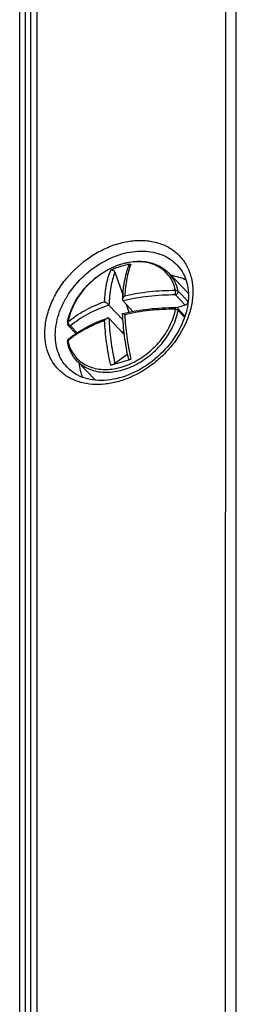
# Model space of a CAD drawing. Header units: millimetres. Extents: x 0 to 841, y 0 to 594.
# Tile 44 of 61: x 726 to 733, y 230 to 261. Entities that reach past the tile are written whole.
import ezdxf

# ---------------------------------------------------------------- set-up
doc = ezdxf.new("R2010")
doc.units = ezdxf.units.MM
doc.header["$LTSCALE"] = 46.255
doc.layers.get('0').update_dxf_attribs({"linetype": 'CONTINUOUS'})
doc.layers.add('DRAFTS', color=7, linetype='CONTINUOUS')
doc.layers.add('ROUNDS', color=7, linetype='CONTINUOUS')

msp = doc.modelspace()

# ---------------------------------------------------------------- linework, layer by layer
at = {"color": 7, "linetype": 'CONTINUOUS'}
for p, q in [((729.1494, 252.6918), (729.4059, 251.9642)), ((730.8561, 252.6608), (731.4421, 252.0422)), ((729.7179, 251.4602), (729.4059, 251.7896)), ((729.504, 251.686), (729.593, 251.4336)), ((729.4085, 251.1901), (728.9637, 251.6597)), ((731.362, 251.655), (731.0874, 251.5744)), ((731.1285, 251.5485), (731.3556, 251.3087)), ((729.4529, 250.7279), (728.9636, 251.2444)), ((727.6799, 251.0221), (727.9248, 250.7636)), ((729.4429, 250.8038), (729.3689, 250.8166)), ((727.9523, 249.9098), (728.5362, 249.2935)), ((729.5525, 250.1126), (729.1491, 249.8204))]:
    msp.add_line(p, q, dxfattribs=at)
at = {"color": 9, "linetype": 'CONTINUOUS'}
for p, q in [((731.362, 251.655), (731.0559, 251.9781)), ((731.4489, 251.7789), (731.1429, 252.102)), ((731.1428, 251.49), (731.3447, 251.2769)), ((727.7525, 251.0078), (727.9602, 250.7886))]:
    msp.add_line(p, q, dxfattribs=at)
at = {"color": 7, "linetype": 'CONTINUOUS'}
for centre, radius, start, end in [((730.2485, 249.7476), 3.2554, 100.53424, 112.2025), ((730.6097, 251.2536), 1.1467, 41.54711, 43.45065), ((730.1478, 251.5033), 1.33, 10.71319, 11.96161), ((731.0559, 251.4797), 0.1, 43.4469, 89.48417), ((727.7525, 251.0909), 0.1, 169.28304, 223.45848), ((729.4856, 250.764), 1.8636, 168.63339, 169.31796), ((727.7528, 250.5095), 0.1003, 176.37074, 191.94235), ((727.753, 250.5094), 0.1005, 161.26821, 176.30562), ((722.6316, 272.6819), 23.7882, 285.57328, 287.001), ((721.9801, 274.8309), 26.0337, 286.98938, 287.14141)]:
    msp.add_arc(centre, radius, start, end, dxfattribs=at)
at = {"color": 9, "linetype": 'CONTINUOUS'}
for centre, radius, start, end in [((730.6583, 251.2997), 1.0797, 41.45097, 43.44901), ((729.4217, 248.4534), 2.7191, 129.13776, 130.12508), ((727.7193, 250.5488), 0.0486, 130.12859, 141.38941)]:
    msp.add_arc(centre, radius, start, end, dxfattribs=at)
at = {"color": 7, "linetype": 'CONTINUOUS'}
for points, knots in [([(727.6585, 251.1313), (727.7302, 251.4877), (727.9984, 252.0061), (728.5297, 252.5325), (729.0078, 252.8384), (729.5203, 253.0196), (730.0299, 253.0602), (730.4261, 252.9644), (730.6919, 252.8125), (730.8053, 252.7144), (730.8561, 252.6608)], [0, 0, 0, 0, 0.2599171, 0.3973736, 0.5329048, 0.6620871, 0.7822691, 0.8936288, 0.9471792, 1, 1, 1, 1]), ([(729.5921, 252.8971), (729.5973, 252.9098), (729.6137, 252.9334), (729.6399, 252.9457), (729.6534, 252.9482)], [0, 0, 0, 0, 0.5014876, 1, 1, 1, 1]), ([(729.0184, 252.7617), (729.0305, 252.7666), (729.0581, 252.7705), (729.1111, 252.7536), (729.1402, 252.7179), (729.1494, 252.6918)], [0, 0, 0, 0, 0.2409495, 0.4913291, 1, 1, 1, 1]), ([(729.3947, 251.827), (729.4024, 252.0235), (729.4368, 252.3869), (729.5294, 252.742), (729.5921, 252.8971)], [0, 0, 0, 0, 0.5404553, 1, 1, 1, 1]), ([(728.9637, 251.6597), (728.9536, 251.6703), (728.9302, 251.691), (728.8842, 251.7274), (728.8481, 251.7528), (728.8246, 251.7669)], [0, 0, 0, 0, 0.2492641, 0.5318364, 1, 1, 1, 1]), ([(729.4059, 251.7896), (729.4038, 251.7917), (729.3961, 251.8027), (729.3943, 251.8167), (729.3947, 251.827)], [0, 0, 0, 0, 0.2274709, 1, 1, 1, 1]), ([(729.3947, 251.827), (729.3956, 251.8504), (729.4137, 251.8971), (729.4425, 251.9358), (729.4596, 251.9534)], [0, 0, 0, 0, 0.4883755, 1, 1, 1, 1]), ([(731.4489, 251.7789), (731.4542, 251.7541), (731.4352, 251.6969), (731.389, 251.663), (731.362, 251.655)], [0, 0, 0, 0, 0.4745292, 1, 1, 1, 1]), ([(729.5847, 249.9425), (729.5314, 250.1883), (729.4465, 250.6685), (729.403, 251.1545), (729.3946, 251.39)], [0, 0, 0, 0, 0.5162352, 1, 1, 1, 1]), ([(729.3959, 251.3918), (729.663, 251.4576), (730.2146, 251.554), (730.7736, 251.5823), (731.0568, 251.5797)], [0, 0, 0, 0, 0.4927299, 1, 1, 1, 1]), ([(729.3959, 251.3918), (729.3978, 251.3922), (729.4032, 251.3904), (729.408, 251.3883), (729.411, 251.3868)], [0, 0, 0, 0, 0.3654273, 1, 1, 1, 1]), ([(729.411, 251.3868), (729.4144, 251.3852), (729.4311, 251.3761), (729.447, 251.3656), (729.4595, 251.3571)], [0, 0, 0, 0, 0.2002051, 1, 1, 1, 1]), ([(727.688, 250.5859), (727.8574, 250.7287), (728.2516, 250.987), (728.6837, 251.1707), (728.9163, 251.2508)], [0, 0, 0, 0, 0.4737698, 1, 1, 1, 1]), ([(728.9163, 251.2508), (728.8978, 251.2444), (728.8632, 251.2199), (728.8366, 251.1884), (728.8245, 251.1706)], [0, 0, 0, 0, 0.4772217, 1, 1, 1, 1]), ([(728.9636, 251.2444), (728.9583, 251.25), (728.9416, 251.2574), (728.9247, 251.2537), (728.9163, 251.2508)], [0, 0, 0, 0, 0.467364, 1, 1, 1, 1]), ([(727.9523, 249.9098), (727.878, 249.9882), (727.75, 250.1702), (727.6777, 250.3801), (727.6546, 250.4887)], [0, 0, 0, 0, 0.4929068, 1, 1, 1, 1]), ([(729.1491, 249.8204), (729.1426, 249.8157), (729.1249, 249.8064), (729.0817, 249.7873), (729.0445, 249.7744), (729.0181, 249.767)], [0, 0, 0, 0, 0.1697127, 0.419395, 1, 1, 1, 1]), ([(729.6531, 249.9536), (729.644, 249.9508), (729.6281, 249.9461), (729.6061, 249.9415), (729.594, 249.9396), (729.5852, 249.9406), (729.5847, 249.9425)], [0, 0, 0, 0, 0.4027283, 0.7178835, 0.9175832, 1, 1, 1, 1])]:
    msp.add_open_spline(points, degree=3, knots=knots, dxfattribs=at)
at = {"color": 9, "linetype": 'CONTINUOUS'}
for points, knots in [([(731.0576, 252.1241), (731.0397, 252.2085), (730.9875, 252.3716), (730.8576, 252.5905), (730.6817, 252.7711), (730.4658, 252.9071), (730.2172, 252.9946), (729.944, 253.0315), (729.6545, 253.0173), (729.2504, 252.93), (728.7553, 252.6979), (728.2445, 252.2717), (727.859, 251.7394), (727.7077, 251.3319), (727.6694, 251.1289)], [0, 0, 0, 0, 0.0547439, 0.1076937, 0.1600623, 0.2131653, 0.2681848, 0.3259726, 0.386962, 0.4511708, 0.5872767, 0.7290536, 0.8689444, 1, 1, 1, 1]), ([(729.6534, 252.9482), (729.5948, 252.8045), (729.506, 252.4748), (729.4695, 252.137), (729.4596, 251.9534)], [0, 0, 0, 0, 0.4577141, 1, 1, 1, 1]), ([(728.8246, 251.7669), (728.8345, 251.9505), (728.871, 252.2883), (728.9598, 252.618), (729.0184, 252.7617)], [0, 0, 0, 0, 0.5422857, 1, 1, 1, 1]), ([(729.1494, 252.6918), (729.0904, 252.5429), (729.0032, 252.2003), (728.9708, 251.8501), (728.9637, 251.6597)], [0, 0, 0, 0, 0.4566564, 1, 1, 1, 1]), ([(731.1429, 252.102), (731.1206, 252.2072), (731.051, 252.4098), (730.9275, 252.5854), (730.8561, 252.6608)], [0, 0, 0, 0, 0.5087985, 1, 1, 1, 1]), ([(731.0559, 251.9781), (730.7744, 251.9806), (730.2189, 251.9523), (729.6709, 251.8556), (729.4059, 251.7896)], [0, 0, 0, 0, 0.5076419, 1, 1, 1, 1]), ([(729.4596, 251.9534), (729.7174, 252.0133), (730.2483, 252.1009), (730.7856, 252.1265), (731.0576, 252.1241)], [0, 0, 0, 0, 0.4932455, 1, 1, 1, 1]), ([(731.0559, 251.9781), (731.0562, 251.9879), (731.0572, 252.0366), (731.0576, 252.0852), (731.0576, 252.1241)], [0, 0, 0, 0, 0.2022514, 1, 1, 1, 1]), ([(731.0559, 251.9781), (731.083, 251.986), (731.1292, 252.0199), (731.1482, 252.0771), (731.1429, 252.102)], [0, 0, 0, 0, 0.525466, 1, 1, 1, 1]), ([(731.0576, 252.1241), (731.0661, 252.1251), (731.0956, 252.1262), (731.1283, 252.1174), (731.1429, 252.102)], [0, 0, 0, 0, 0.2883423, 1, 1, 1, 1]), ([(727.6694, 251.1289), (727.8292, 251.2636), (728.2, 251.5094), (728.6058, 251.6879), (728.8246, 251.7669)], [0, 0, 0, 0, 0.4731715, 1, 1, 1, 1]), ([(728.9637, 251.6597), (728.7335, 251.5811), (728.3074, 251.4015), (727.9186, 251.1478), (727.7525, 251.0078)], [0, 0, 0, 0, 0.5281321, 1, 1, 1, 1]), ([(727.9523, 249.9098), (728.0018, 249.8576), (728.1127, 249.762), (728.3745, 249.6139), (728.7685, 249.5223), (729.2781, 249.5677), (729.7936, 249.7551), (730.2753, 250.0689), (730.8078, 250.6048), (731.075, 251.1303), (731.1428, 251.49)], [0, 0, 0, 0, 0.0512896, 0.1034916, 0.2131829, 0.3331986, 0.4633085, 0.6002795, 0.7391595, 1, 1, 1, 1]), ([(731.0575, 251.5277), (730.7856, 251.5302), (730.2483, 251.5046), (729.7174, 251.417), (729.4595, 251.3571)], [0, 0, 0, 0, 0.5067546, 1, 1, 1, 1]), ([(729.4595, 251.3571), (729.4706, 251.1282), (729.5167, 250.6571), (729.6009, 250.1915), (729.6531, 249.9536)], [0, 0, 0, 0, 0.4847301, 1, 1, 1, 1]), ([(730.7762, 250.8163), (730.8108, 250.8729), (730.9352, 251.0964), (731.0224, 251.3416), (731.0575, 251.5277)], [0, 0, 0, 0, 0.2595861, 1, 1, 1, 1]), ([(731.0575, 251.5277), (731.0575, 251.5349), (731.0575, 251.545), (731.0574, 251.5577), (731.0574, 251.5653), (731.0572, 251.5711), (731.0573, 251.5758), (731.0568, 251.5778), (731.0571, 251.5797), (731.0568, 251.5797)], [0, 0, 0, 0, 0.4127462, 0.585423, 0.7308936, 0.8468089, 0.9310835, 0.9824466, 1, 1, 1, 1]), ([(731.0575, 251.5277), (731.0745, 251.5251), (731.1051, 251.5167), (731.133, 251.5003), (731.1428, 251.49)], [0, 0, 0, 0, 0.547927, 1, 1, 1, 1]), ([(731.1285, 251.5485), (731.1352, 251.5414), (731.1452, 251.522), (731.1448, 251.5006), (731.1428, 251.49)], [0, 0, 0, 0, 0.474356, 1, 1, 1, 1]), ([(727.6694, 251.1289), (727.6674, 251.1277), (727.6606, 251.1229), (727.6554, 251.1153), (727.6543, 251.1095)], [0, 0, 0, 0, 0.2843627, 1, 1, 1, 1]), ([(727.6694, 251.1289), (727.6671, 251.1042), (727.6862, 251.0519), (727.7278, 251.0169), (727.7525, 251.0078)], [0, 0, 0, 0, 0.4851717, 1, 1, 1, 1]), ([(728.8245, 251.1706), (728.614, 251.0945), (728.2221, 250.9233), (727.8622, 250.6901), (727.7055, 250.5625)], [0, 0, 0, 0, 0.5255541, 1, 1, 1, 1]), ([(729.0181, 249.767), (728.966, 250.005), (728.8817, 250.4706), (728.8356, 250.9417), (728.8245, 251.1706)], [0, 0, 0, 0, 0.5152697, 1, 1, 1, 1]), ([(728.9636, 251.2444), (728.9717, 251.013), (729.0139, 250.5349), (729.0969, 250.0624), (729.1491, 249.8204)], [0, 0, 0, 0, 0.4832722, 1, 1, 1, 1]), ([(727.6694, 250.5326), (727.6846, 250.4608), (727.7268, 250.3217), (727.827, 250.1306), (727.9609, 249.9654), (728.1255, 249.83), (728.3168, 249.7275), (728.6071, 249.6356), (729.0176, 249.6173), (729.5215, 249.7401), (730.0098, 249.9932), (730.4438, 250.3554), (730.6783, 250.6558), (730.7762, 250.8163)], [0, 0, 0, 0, 0.0555164, 0.1093625, 0.1623665, 0.2154854, 0.2696512, 0.3256615, 0.4448811, 0.5750966, 0.7141888, 0.8576658, 1, 1, 1, 1]), ([(727.7525, 251.0078), (727.7394, 251.004), (727.7128, 251.0011), (727.6882, 251.0134), (727.6799, 251.0221)], [0, 0, 0, 0, 0.5336416, 1, 1, 1, 1]), ([(727.6694, 250.5326), (727.6637, 250.5262), (727.6547, 250.5126), (727.6531, 250.4959), (727.6546, 250.4887)], [0, 0, 0, 0, 0.5364678, 1, 1, 1, 1]), ([(727.6814, 250.5791), (727.679, 250.5761), (727.6703, 250.5623), (727.6683, 250.545), (727.6694, 250.5326)], [0, 0, 0, 0, 0.2331134, 1, 1, 1, 1])]:
    msp.add_open_spline(points, degree=3, knots=knots, dxfattribs=at)
at = {"color": 7, "linetype": 'CONTINUOUS'}
for points in [[(729.3946, 251.39), (729.3946, 251.3908), (729.3952, 251.3916), (729.3959, 251.3918)], [(727.6578, 250.5416), (727.6635, 250.5586), (727.6744, 250.5744), (727.688, 250.5859)]]:
    msp.add_open_spline(points, degree=3, dxfattribs=at)
at = {"layer": 'DRAFTS', "color": 7, "linetype": 'CONTINUOUS'}
for points, knots in [([(731.3942, 252.4407), (731.3226, 252.4776), (731.1697, 252.5396), (731.0088, 252.5753), (730.9262, 252.5873)], [0, 0, 0, 0, 0.4909379, 1, 1, 1, 1]), ([(728.0219, 249.8358), (728.029, 249.7568), (728.0542, 249.6021), (728.1033, 249.4531), (728.1334, 249.3826)], [0, 0, 0, 0, 0.5086962, 1, 1, 1, 1])]:
    msp.add_open_spline(points, degree=3, knots=knots, dxfattribs=at)
at = {"layer": 'ROUNDS', "color": 9, "linetype": 'CONTINUOUS'}
for p, q in [((732.6333, 202.2507), (732.6455, 322.5042)), ((732.9618, 202.1966), (732.9741, 322.4501)), ((726.1512, 200.6228), (726.1634, 320.8338)), ((726.3273, 200.6222), (726.3395, 320.8331)), ((726.4993, 320.8057), (726.4871, 200.5813)), ((726.7023, 320.8206), (726.6901, 200.5783))]:
    msp.add_line(p, q, dxfattribs=at)
at = {"layer": 'ROUNDS', "color": 7, "linetype": 'CONTINUOUS'}
for points in [[(731.158, 252.866), (731.1742, 252.8466), (731.221, 252.7854), (731.2639, 252.7213), (731.3027, 252.6543), (731.3375, 252.5847), (731.3681, 252.5127), (731.3946, 252.4384), (731.4169, 252.3622), (731.435, 252.284), (731.4491, 252.2041), (731.459, 252.1226), (731.4648, 252.0396), (731.4666, 251.961)], [(731.4666, 251.961), (731.4647, 251.8787), (731.4585, 251.7889), (731.4478, 251.698), (731.4329, 251.6063), (731.4136, 251.514), (731.39, 251.4211), (731.3622, 251.3279), (731.3302, 251.2346), (731.294, 251.1414), (731.2537, 251.0484), (731.2094, 250.9559), (731.1612, 250.8641), (731.1091, 250.7732), (731.0533, 250.6834), (730.9938, 250.5948), (730.9309, 250.5078), (730.8646, 250.4224), (730.795, 250.3389), (730.7223, 250.2575), (730.6468, 250.1784), (730.5684, 250.1017), (730.4875, 250.0276), (730.4042, 249.9563), (730.3187, 249.8879), (730.2312, 249.8226), (730.1419, 249.7605), (730.0509, 249.7019), (729.9586, 249.6466), (729.865, 249.5951), (729.7705, 249.5472), (729.6752, 249.5031), (729.5793, 249.4629), (729.4832, 249.4267), (729.3868, 249.3945), (729.2906, 249.3664), (729.1946, 249.3424), (729.0991, 249.3226), (729.0043, 249.307), (728.9104, 249.2956), (728.8174, 249.2884), (728.7258, 249.2855), (728.6355, 249.2868), (728.5467, 249.2923), (728.4597, 249.3021), (728.3746, 249.3161), (728.2914, 249.3343), (728.2105, 249.3568), (728.1318, 249.3835), (728.0555, 249.4145), (727.982, 249.4497), (727.9113, 249.4891), (727.8437, 249.5327), (727.7794, 249.5803), (727.7184, 249.632), (727.6976, 249.6514)]]:
    msp.add_lwpolyline(points, dxfattribs=at)
at = {"layer": 'ROUNDS', "color": 9, "linetype": 'CONTINUOUS'}
for points, knots in [([(726.9423, 250.7683), (726.9423, 250.9144), (726.975, 251.2159), (727.1101, 251.6611), (727.3269, 252.0968), (727.7149, 252.645), (728.2237, 253.1058), (728.8072, 253.4371), (729.2614, 253.6089), (729.717, 253.6981), (730.1574, 253.7006), (730.566, 253.6154), (730.9267, 253.4439), (731.2236, 253.1919), (731.4432, 252.87), (731.5762, 252.493), (731.6038, 252.223), (731.6038, 252.0853)], [0, 0, 0, 0, 0.0611318, 0.1258409, 0.193671, 0.263779, 0.4059455, 0.4759524, 0.5436324, 0.6081679, 0.6691339, 0.7266197, 0.7813066, 0.8344353, 0.8875974, 0.9423778, 1, 1, 1, 1]), ([(727.2727, 250.7134), (727.2727, 250.9333), (727.334, 251.2726), (727.5077, 251.6986), (727.7513, 252.1253), (728.1598, 252.6043), (728.6685, 252.9758), (729.1136, 253.188), (729.5542, 253.3313), (730.0037, 253.3805), (730.4251, 253.3169), (730.7083, 253.2179), (730.9576, 253.0686), (731.097, 252.9374), (731.158, 252.866)], [0, 0, 0, 0, 0.1211236, 0.1859799, 0.2530573, 0.3910221, 0.5292505, 0.5966425, 0.6619134, 0.7840505, 0.8410516, 0.8955635, 0.9482402, 1, 1, 1, 1]), ([(731.6038, 252.0853), (731.6038, 251.9427), (731.5727, 251.6489), (731.4887, 251.3662), (731.4344, 251.2257)], [0, 0, 0, 0, 0.4861229, 1, 1, 1, 1]), ([(731.4344, 251.2257), (731.3308, 250.9577), (731.1103, 250.5726), (730.7262, 250.1282), (730.2838, 249.7311), (729.7758, 249.4246), (729.2355, 249.2366), (728.8358, 249.1615), (728.448, 249.153), (728.0835, 249.2121), (727.7529, 249.3378), (727.4671, 249.5272), (727.2355, 249.7746), (727.0661, 250.0719), (726.9637, 250.4088), (726.9423, 250.6469), (726.9423, 250.7683)], [0, 0, 0, 0, 0.1370167, 0.2081124, 0.2796347, 0.4198794, 0.4871991, 0.5516855, 0.6130163, 0.6712203, 0.7267297, 0.7803806, 0.8333246, 0.8868422, 0.9421089, 1, 1, 1, 1]), ([(727.6976, 249.6514), (727.6294, 249.7164), (727.5059, 249.8628), (727.3711, 250.1201), (727.2897, 250.408), (727.2727, 250.6103), (727.2727, 250.7134)], [0, 0, 0, 0, 0.2406511, 0.4847021, 0.7366989, 1, 1, 1, 1])]:
    msp.add_open_spline(points, degree=3, knots=knots, dxfattribs=at)

doc.saveas('drawing.dxf')
